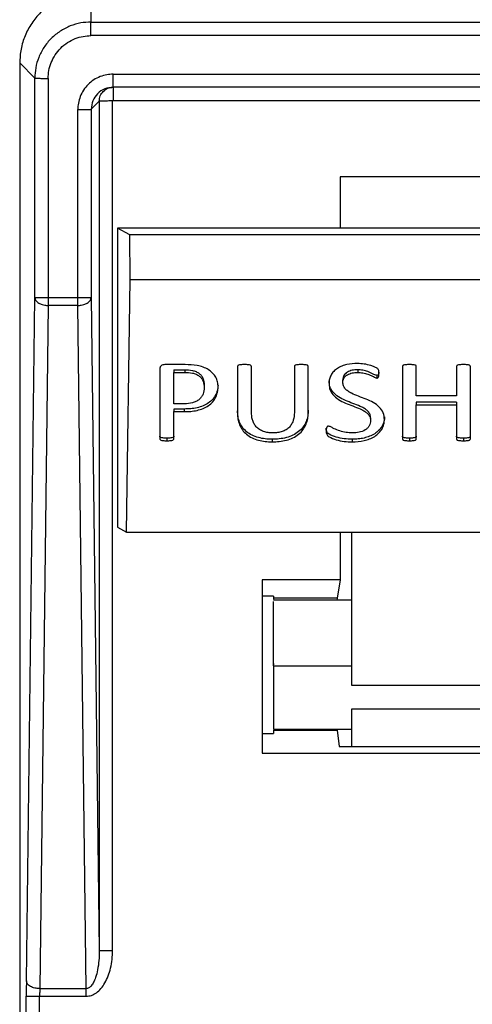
# Model space of a CAD drawing. Header units: millimetres. Extents: x 226 to 954, y 75 to 822.
# Tile 88 of 127: x 856 to 866, y 422 to 444. Entities that reach past the tile are written whole.
import ezdxf

# ---------------------------------------------------------------- set-up
doc = ezdxf.new("R2010")
doc.units = ezdxf.units.MM

msp = doc.modelspace()

# ---------------------------------------------------------------- linework, layer by layer
at = {"color": 179, "linetype": 'Continuous', "lineweight": 25}
for p, q in [((857.424, 444.321), (857.424, 443.64)), ((857.424, 443.64), (884.624, 443.64)), ((884.624, 443.335), (857.424, 443.335)), ((856.165, 442.381), (855.824, 442.721)), ((855.824, 442.721), (855.824, 415.774)), ((857.924, 442.47), (884.124, 442.47)), ((856.165, 437.452), (856.165, 442.381)), ((856.465, 442.376), (856.465, 437.446)), ((884.124, 442.176), (857.924, 442.176)), ((857.611, 441.863), (857.43, 441.681)), ((857.611, 441.863), (857.611, 422.789)), ((857.911, 422.794), (857.911, 441.868)), ((857.924, 441.881), (884.124, 441.881)), ((857.13, 437.446), (857.13, 441.676)), ((857.43, 441.681), (857.43, 437.452)), ((879.024, 440.168), (863.024, 440.168)), ((863.024, 440.168), (863.024, 439.011)), ((858.024, 439.011), (858.024, 432.295)), ((858.296, 438.861), (858.024, 439.011)), ((867.274, 439.011), (858.024, 439.011)), ((883.752, 438.861), (858.296, 438.861)), ((858.305, 437.861), (858.296, 438.861)), ((858.221, 432.187), (858.305, 437.861)), ((858.305, 437.861), (883.743, 437.861)), ((855.975, 422.112), (856.165, 437.452)), ((857.13, 437.446), (856.465, 437.446)), ((857.43, 437.452), (857.611, 422.789)), ((856.465, 437.275), (856.275, 421.936)), ((857.13, 437.275), (856.465, 437.275)), ((857.32, 421.936), (857.13, 437.275)), ((858.974, 435.852), (858.974, 434.28)), ((859.541, 435.949), (859.086, 435.949)), ((859.286, 435.832), (859.532, 435.832)), ((859.286, 435.832), (859.286, 435.773)), ((859.286, 435.773), (859.532, 435.773)), ((859.286, 435.068), (859.286, 435.773)), ((859.532, 435.832), (859.532, 435.773)), ((860.717, 435.907), (860.717, 434.85)), ((861.029, 434.883), (861.029, 435.907)), ((861.994, 435.907), (861.994, 434.871)), ((862.305, 434.867), (862.305, 435.907)), ((863.416, 435.832), (863.416, 435.773)), ((864.422, 435.907), (864.422, 434.28)), ((864.733, 435.244), (864.733, 435.908)), ((865.636, 435.908), (865.636, 435.244)), ((865.947, 434.28), (865.947, 435.907)), ((863.083, 435.547), (863.083, 435.606)), ((863.85, 435.706), (863.85, 435.647)), ((859.97, 435.491), (859.97, 435.432)), ((865.636, 435.244), (864.733, 435.244)), ((865.636, 435.102), (864.733, 435.102)), ((864.733, 435.102), (864.733, 435.043)), ((865.636, 435.102), (865.636, 435.043)), ((859.526, 435.068), (859.286, 435.068)), ((859.52, 434.951), (859.286, 434.951)), ((859.286, 434.951), (859.286, 434.892)), ((859.286, 434.28), (859.286, 434.892)), ((859.286, 434.892), (859.52, 434.892)), ((859.52, 434.951), (859.52, 434.892)), ((864.733, 434.28), (864.733, 435.043)), ((864.733, 435.043), (865.636, 435.043)), ((865.636, 435.043), (865.636, 434.28)), ((863.706, 434.752), (863.706, 434.693)), ((864.017, 434.777), (864.017, 434.718)), ((859.13, 434.297), (859.13, 434.238)), ((861.494, 434.272), (861.494, 434.213)), ((863.294, 434.272), (863.294, 434.213)), ((864.577, 434.297), (864.577, 434.238)), ((865.792, 434.297), (865.792, 434.238)), ((858.024, 432.295), (858.221, 432.187)), ((858.221, 432.187), (883.828, 432.187)), ((863.024, 432.187), (863.024, 431.117)), ((863.274, 432.187), (863.274, 428.753)), ((863.024, 431.117), (861.274, 431.117)), ((861.274, 431.117), (861.274, 427.221)), ((863.024, 431.117), (862.956, 430.701)), ((861.524, 430.752), (861.274, 430.752)), ((861.524, 430.752), (861.524, 430.701)), ((862.956, 430.701), (861.524, 430.701)), ((861.524, 430.701), (861.524, 430.685)), ((862.956, 430.701), (862.951, 430.662)), ((863.274, 430.662), (861.524, 430.662)), ((861.524, 429.238), (861.524, 429.209)), ((861.524, 429.185), (863.274, 429.185)), ((863.274, 428.753), (878.774, 428.753)), ((878.774, 428.208), (863.274, 428.208)), ((863.274, 428.208), (863.274, 427.376)), ((861.274, 427.667), (861.524, 427.667)), ((861.524, 427.762), (863.274, 427.762)), ((861.524, 427.739), (861.524, 427.667)), ((861.524, 427.739), (862.954, 427.739)), ((862.952, 427.762), (862.954, 427.739)), ((862.954, 427.739), (863.003, 427.376)), ((863.003, 427.376), (879.045, 427.376)), ((861.274, 427.221), (880.774, 427.221)), ((856.275, 421.936), (857.32, 421.936)), ((855.973, 405.226), (855.973, 421.77)), ((856.273, 405.22), (856.273, 421.764)), ((856.273, 421.764), (857.32, 421.764))]:
    msp.add_line(p, q, dxfattribs=at)
for points, knots in [([(857.424, 444.321), (857.32, 444.315), (857.11, 444.303), (856.808, 444.208), (856.53, 444.06), (856.286, 443.86), (856.085, 443.616), (855.937, 443.337), (855.842, 443.035), (855.83, 442.826), (855.824, 442.721)], [0, 0, 0, 0, 0.125, 0.250001, 0.375001, 0.5, 0.625001, 0.75, 0.875, 1, 1, 1, 1]), ([(857.424, 443.64), (857.348, 443.636), (857.189, 443.628), (856.955, 443.558), (856.729, 443.441), (856.527, 443.278), (856.364, 443.076), (856.247, 442.85), (856.177, 442.616), (856.169, 442.458), (856.165, 442.381)], [0, 0, 0, 0, 0.116516, 0.240011, 0.368642, 0.499999, 0.631359, 0.759988, 0.883482, 1, 1, 1, 1]), ([(857.424, 443.335), (857.424, 443.372), (857.424, 443.43), (857.424, 443.5), (857.424, 443.548), (857.424, 443.588), (857.424, 443.627), (857.424, 443.635), (857.424, 443.64)], [0, 0, 0, 0, 0.239695, 0.368508, 0.499997, 0.631477, 0.760291, 1, 1, 1, 1]), ([(856.465, 442.376), (856.468, 442.434), (856.474, 442.555), (856.528, 442.733), (856.616, 442.905), (856.741, 443.059), (856.894, 443.184), (857.066, 443.272), (857.245, 443.325), (857.366, 443.332), (857.424, 443.335)], [0, 0, 0, 0, 0.1165164, 0.2400128, 0.3686418, 0.4999994, 0.6313579, 0.7599894, 0.8834839, 1, 1, 1, 1]), ([(857.924, 442.47), (857.876, 442.468), (857.776, 442.462), (857.628, 442.418), (857.485, 442.345), (857.358, 442.242), (857.255, 442.115), (857.182, 441.972), (857.137, 441.824), (857.132, 441.724), (857.13, 441.676)], [0, 0, 0, 0, 0.1165165, 0.2400113, 0.3686403, 0.4999992, 0.6313591, 0.759991, 0.8834862, 1, 1, 1, 1]), ([(857.924, 442.176), (857.924, 442.18), (857.924, 442.186), (857.924, 442.222), (857.924, 442.26), (857.924, 442.307), (857.924, 442.376), (857.924, 442.433), (857.924, 442.47)], [0, 0, 0, 0, 0.2396971, 0.3685262, 0.5000016, 0.6314819, 0.7603084, 1, 1, 1, 1]), ([(856.165, 442.381), (856.169, 442.38), (856.176, 442.379), (856.214, 442.378), (856.253, 442.377), (856.301, 442.376), (856.37, 442.376), (856.427, 442.376), (856.465, 442.376)], [0, 0, 0, 0, 0.239696, 0.368511, 0.499998, 0.631484, 0.760301, 1, 1, 1, 1]), ([(857.924, 442.176), (857.86, 442.168), (857.73, 442.153), (857.566, 442.039), (857.452, 441.875), (857.437, 441.746), (857.43, 441.681)], [0, 0, 0, 0, 0.249999, 0.499998, 0.749998, 1, 1, 1, 1]), ([(857.611, 441.863), (857.616, 441.904), (857.625, 441.986), (857.698, 442.089), (857.801, 442.162), (857.883, 442.171), (857.924, 442.176)], [0, 0, 0, 0, 0.249996, 0.499996, 0.750002, 1, 1, 1, 1]), ([(857.924, 442.176), (857.924, 442.171), (857.924, 442.162), (857.924, 442.094), (857.924, 441.997), (857.924, 441.92), (857.924, 441.881)], [0, 0, 0, 0, 0.250009, 0.50001, 0.749999, 1, 1, 1, 1]), ([(857.911, 441.868), (857.872, 441.868), (857.795, 441.867), (857.696, 441.866), (857.626, 441.865), (857.616, 441.863), (857.611, 441.863)], [0, 0, 0, 0, 0.25, 0.500003, 0.750007, 1, 1, 1, 1]), ([(857.911, 441.868), (857.911, 441.869), (857.912, 441.872), (857.913, 441.875), (857.915, 441.877), (857.917, 441.879), (857.92, 441.88), (857.923, 441.881), (857.924, 441.881)], [0, 0, 0, 0, 0.239355, 0.368276, 0.499947, 0.631641, 0.760525, 1, 1, 1, 1]), ([(857.13, 441.676), (857.167, 441.676), (857.224, 441.676), (857.294, 441.677), (857.341, 441.677), (857.38, 441.678), (857.418, 441.679), (857.425, 441.68), (857.43, 441.681)], [0, 0, 0, 0, 0.239694, 0.368517, 0.499993, 0.631478, 0.760306, 1, 1, 1, 1]), ([(856.165, 437.452), (856.17, 437.429), (856.18, 437.383), (856.244, 437.329), (856.318, 437.297), (856.391, 437.279), (856.439, 437.277), (856.465, 437.275)], [0, 0, 0, 0, 0.249575, 0.499159, 0.692932, 0.832404, 1, 1, 1, 1]), ([(856.465, 437.446), (856.426, 437.446), (856.348, 437.447), (856.25, 437.448), (856.18, 437.45), (856.17, 437.451), (856.165, 437.452)], [0, 0, 0, 0, 0.250001, 0.500004, 0.750007, 1, 1, 1, 1]), ([(856.465, 437.446), (856.465, 437.416), (856.465, 437.354), (856.465, 437.301), (856.465, 437.275)], [0, 0, 0, 0, 0.5, 1, 1, 1, 1]), ([(857.43, 437.452), (857.424, 437.451), (857.414, 437.45), (857.345, 437.448), (857.246, 437.447), (857.168, 437.446), (857.13, 437.446)], [0, 0, 0, 0, 0.2499927, 0.4999953, 0.7499977, 1, 1, 1, 1]), ([(857.13, 437.275), (857.156, 437.277), (857.203, 437.279), (857.276, 437.297), (857.35, 437.329), (857.415, 437.383), (857.425, 437.429), (857.43, 437.452)], [0, 0, 0, 0, 0.167596, 0.307069, 0.500842, 0.750426, 1, 1, 1, 1]), ([(857.13, 437.275), (857.13, 437.301), (857.13, 437.354), (857.13, 437.416), (857.13, 437.446)], [0, 0, 0, 0, 0.5, 1, 1, 1, 1]), ([(859.086, 435.949), (859.071, 435.948), (859.04, 435.945), (859.006, 435.927), (858.987, 435.907), (858.976, 435.883), (858.975, 435.864), (858.974, 435.852)], [0, 0, 0, 0, 0.24956, 0.499282, 0.624334, 0.749998, 1, 1, 1, 1]), ([(859.532, 435.832), (859.59, 435.83), (859.678, 435.828), (859.787, 435.793), (859.859, 435.752), (859.911, 435.695), (859.962, 435.609), (859.967, 435.538), (859.97, 435.491)], [0, 0, 0, 0, 0.2501489, 0.3751592, 0.5001507, 0.6252315, 0.750361, 1, 1, 1, 1]), ([(859.532, 435.773), (859.59, 435.772), (859.678, 435.77), (859.787, 435.734), (859.859, 435.693), (859.911, 435.636), (859.962, 435.55), (859.967, 435.479), (859.97, 435.432)], [0, 0, 0, 0, 0.25015, 0.375161, 0.50015, 0.625236, 0.75037, 1, 1, 1, 1]), ([(860.282, 435.45), (860.28, 435.487), (860.275, 435.56), (860.233, 435.667), (860.163, 435.762), (860.063, 435.839), (859.944, 435.895), (859.77, 435.942), (859.633, 435.946), (859.541, 435.949)], [0, 0, 0, 0, 0.125079, 0.2501, 0.375011, 0.499934, 0.624992, 0.750001, 1, 1, 1, 1]), ([(860.874, 435.949), (860.844, 435.948), (860.8, 435.947), (860.751, 435.939), (860.731, 435.931), (860.723, 435.925), (860.718, 435.916), (860.718, 435.91), (860.717, 435.907)], [0, 0, 0, 0, 0.4997853, 0.7496488, 0.8122888, 0.87485, 0.9374348, 1, 1, 1, 1]), ([(861.029, 435.907), (861.028, 435.91), (861.028, 435.916), (861.023, 435.924), (861.015, 435.931), (860.996, 435.939), (860.948, 435.947), (860.903, 435.948), (860.874, 435.949)], [0, 0, 0, 0, 0.062592, 0.125096, 0.187777, 0.250226, 0.500109, 1, 1, 1, 1]), ([(862.15, 435.949), (862.12, 435.948), (862.076, 435.947), (862.027, 435.939), (862.007, 435.931), (861.999, 435.925), (861.995, 435.916), (861.994, 435.91), (861.994, 435.907)], [0, 0, 0, 0, 0.499808, 0.749647, 0.812288, 0.874847, 0.937433, 1, 1, 1, 1]), ([(862.305, 435.907), (862.305, 435.91), (862.304, 435.916), (862.299, 435.924), (862.291, 435.93), (862.271, 435.939), (862.224, 435.947), (862.18, 435.948), (862.15, 435.949)], [0, 0, 0, 0, 0.0626667, 0.1250735, 0.1878963, 0.2503355, 0.5001554, 1, 1, 1, 1]), ([(863.409, 435.974), (863.329, 435.97), (863.21, 435.963), (863.061, 435.918), (862.959, 435.867), (862.874, 435.798), (862.813, 435.715), (862.778, 435.622), (862.774, 435.558), (862.772, 435.526)], [0, 0, 0, 0, 0.249744, 0.374879, 0.499934, 0.62492, 0.749923, 0.874919, 1, 1, 1, 1]), ([(863.416, 435.832), (863.375, 435.83), (863.293, 435.826), (863.198, 435.791), (863.138, 435.746), (863.094, 435.689), (863.087, 435.639), (863.083, 435.606)], [0, 0, 0, 0, 0.250171, 0.499937, 0.62523, 0.750597, 1, 1, 1, 1]), ([(863.083, 435.547), (863.087, 435.58), (863.094, 435.63), (863.138, 435.687), (863.198, 435.732), (863.293, 435.767), (863.375, 435.771), (863.416, 435.773)], [0, 0, 0, 0, 0.249402, 0.374771, 0.500068, 0.74983, 1, 1, 1, 1]), ([(863.892, 435.75), (863.892, 435.771), (863.892, 435.802), (863.879, 435.844), (863.842, 435.875), (863.786, 435.901), (863.691, 435.936), (863.565, 435.966), (863.461, 435.971), (863.409, 435.974)], [0, 0, 0, 0, 0.12507, 0.187391, 0.249748, 0.374682, 0.499825, 0.749934, 1, 1, 1, 1]), ([(863.85, 435.706), (863.841, 435.708), (863.766, 435.725), (863.674, 435.789), (863.533, 435.826), (863.455, 435.83), (863.416, 435.832)], [0, 0, 0, 0, 0.0622392, 0.4999696, 0.7500571, 1, 1, 1, 1]), ([(863.416, 435.773), (863.455, 435.771), (863.533, 435.768), (863.644, 435.736), (863.731, 435.699), (863.788, 435.67), (863.822, 435.653), (863.841, 435.649), (863.85, 435.647)], [0, 0, 0, 0, 0.249882, 0.499912, 0.750077, 0.87523, 0.937778, 1, 1, 1, 1]), ([(863.89, 435.78), (863.89, 435.77), (863.889, 435.75), (863.883, 435.728), (863.874, 435.715), (863.867, 435.71), (863.859, 435.707), (863.853, 435.706), (863.85, 435.706)], [0, 0, 0, 0, 0.3361671, 0.6677778, 0.7503819, 0.8342493, 0.9165935, 1, 1, 1, 1]), ([(864.577, 435.949), (864.548, 435.948), (864.503, 435.947), (864.455, 435.939), (864.435, 435.931), (864.427, 435.924), (864.423, 435.916), (864.422, 435.91), (864.422, 435.907)], [0, 0, 0, 0, 0.499824, 0.749635, 0.812283, 0.874856, 0.937442, 1, 1, 1, 1]), ([(864.733, 435.908), (864.732, 435.911), (864.732, 435.917), (864.727, 435.925), (864.719, 435.932), (864.699, 435.94), (864.651, 435.947), (864.607, 435.948), (864.577, 435.949)], [0, 0, 0, 0, 0.06257, 0.125071, 0.187774, 0.250112, 0.500153, 1, 1, 1, 1]), ([(865.792, 435.949), (865.762, 435.948), (865.718, 435.947), (865.67, 435.94), (865.65, 435.932), (865.642, 435.925), (865.637, 435.917), (865.636, 435.911), (865.636, 435.908)], [0, 0, 0, 0, 0.499804, 0.74971, 0.812272, 0.874896, 0.937414, 1, 1, 1, 1]), ([(865.947, 435.907), (865.946, 435.91), (865.946, 435.916), (865.941, 435.924), (865.933, 435.931), (865.914, 435.939), (865.866, 435.947), (865.822, 435.948), (865.792, 435.949)], [0, 0, 0, 0, 0.0625745, 0.1251539, 0.187737, 0.2503293, 0.5001917, 1, 1, 1, 1]), ([(863.706, 434.752), (863.704, 434.777), (863.7, 434.827), (863.655, 434.895), (863.591, 434.95), (863.49, 435.008), (863.35, 435.062), (863.181, 435.125), (863.018, 435.198), (862.88, 435.3), (862.784, 435.434), (862.776, 435.535), (862.772, 435.585)], [0, 0, 0, 0, 0.062462, 0.124852, 0.187361, 0.249983, 0.375173, 0.500412, 0.625591, 0.75051, 0.875224, 1, 1, 1, 1]), ([(864.017, 434.718), (864.013, 434.768), (864.004, 434.868), (863.908, 435.002), (863.768, 435.101), (863.604, 435.172), (863.438, 435.237), (863.298, 435.291), (863.198, 435.35), (863.134, 435.404), (863.089, 435.472), (863.085, 435.522), (863.083, 435.547)], [0, 0, 0, 0, 0.12477, 0.249434, 0.374337, 0.499563, 0.624825, 0.750012, 0.81262, 0.875156, 0.937554, 1, 1, 1, 1]), ([(863.85, 435.647), (863.853, 435.647), (863.859, 435.648), (863.867, 435.651), (863.874, 435.657), (863.883, 435.669), (863.891, 435.701), (863.892, 435.73), (863.892, 435.75)], [0, 0, 0, 0, 0.062837, 0.124873, 0.188078, 0.250311, 0.50014, 1, 1, 1, 1]), ([(860.279, 435.478), (860.277, 435.449), (860.273, 435.381), (860.235, 435.277), (860.167, 435.172), (860.068, 435.084), (859.946, 435.019), (859.81, 434.976), (859.666, 434.954), (859.569, 434.952), (859.52, 434.951)], [0, 0, 0, 0, 0.095207, 0.224458, 0.353643, 0.482817, 0.612011, 0.741279, 0.870622, 1, 1, 1, 1]), ([(859.52, 434.892), (859.569, 434.893), (859.666, 434.895), (859.81, 434.917), (859.946, 434.96), (860.068, 435.025), (860.167, 435.113), (860.236, 435.218), (860.276, 435.332), (860.28, 435.41), (860.282, 435.45)], [0, 0, 0, 0, 0.125108, 0.250182, 0.375185, 0.500113, 0.625022, 0.749945, 0.87493, 1, 1, 1, 1]), ([(859.97, 435.432), (859.966, 435.384), (859.959, 435.311), (859.91, 435.222), (859.856, 435.163), (859.786, 435.117), (859.677, 435.075), (859.586, 435.071), (859.526, 435.068)], [0, 0, 0, 0, 0.249739, 0.374931, 0.500046, 0.625127, 0.750293, 1, 1, 1, 1]), ([(862.772, 435.526), (862.776, 435.476), (862.784, 435.375), (862.88, 435.241), (863.018, 435.139), (863.181, 435.067), (863.35, 435.003), (863.49, 434.949), (863.591, 434.891), (863.655, 434.836), (863.7, 434.768), (863.704, 434.718), (863.706, 434.693)], [0, 0, 0, 0, 0.124778, 0.249491, 0.374411, 0.499589, 0.624826, 0.750017, 0.812637, 0.875149, 0.93754, 1, 1, 1, 1]), ([(861.494, 434.272), (861.442, 434.273), (861.337, 434.277), (861.183, 434.306), (861.04, 434.359), (860.915, 434.438), (860.82, 434.54), (860.757, 434.657), (860.723, 434.782), (860.719, 434.866), (860.717, 434.909)], [0, 0, 0, 0, 0.1250908, 0.2501332, 0.3750866, 0.4999805, 0.6248815, 0.7498788, 0.8749194, 1, 1, 1, 1]), ([(861.512, 434.414), (861.476, 434.416), (861.405, 434.418), (861.301, 434.443), (861.208, 434.488), (861.133, 434.551), (861.081, 434.628), (861.037, 434.738), (861.032, 434.825), (861.029, 434.883)], [0, 0, 0, 0, 0.1251053, 0.250097, 0.375009, 0.4999504, 0.6249753, 0.7500799, 1, 1, 1, 1]), ([(862.305, 434.926), (862.303, 434.882), (862.299, 434.795), (862.262, 434.666), (862.194, 434.546), (862.095, 434.44), (861.966, 434.359), (861.816, 434.305), (861.657, 434.277), (861.548, 434.273), (861.494, 434.272)], [0, 0, 0, 0, 0.125083, 0.250113, 0.375097, 0.499994, 0.624887, 0.749861, 0.87491, 1, 1, 1, 1]), ([(860.717, 434.85), (860.719, 434.807), (860.723, 434.723), (860.757, 434.598), (860.82, 434.481), (860.915, 434.379), (861.04, 434.3), (861.183, 434.248), (861.337, 434.218), (861.442, 434.214), (861.494, 434.213)], [0, 0, 0, 0, 0.1250808, 0.2501215, 0.3751157, 0.5000197, 0.6249138, 0.7498673, 0.8749091, 1, 1, 1, 1]), ([(861.494, 434.213), (861.548, 434.214), (861.657, 434.218), (861.816, 434.246), (861.966, 434.3), (862.095, 434.381), (862.194, 434.487), (862.262, 434.607), (862.299, 434.736), (862.303, 434.823), (862.305, 434.867)], [0, 0, 0, 0, 0.12509, 0.250139, 0.375113, 0.500004, 0.624906, 0.749887, 0.874918, 1, 1, 1, 1]), ([(861.994, 434.871), (861.99, 434.814), (861.985, 434.729), (861.94, 434.62), (861.888, 434.545), (861.813, 434.483), (861.721, 434.441), (861.618, 434.418), (861.547, 434.415), (861.512, 434.414)], [0, 0, 0, 0, 0.249862, 0.374973, 0.499993, 0.624927, 0.749855, 0.874869, 1, 1, 1, 1]), ([(864.013, 434.741), (864.011, 434.717), (864.007, 434.656), (863.968, 434.564), (863.898, 434.47), (863.802, 434.393), (863.687, 434.336), (863.561, 434.297), (863.429, 434.275), (863.339, 434.273), (863.294, 434.272)], [0, 0, 0, 0, 0.086685, 0.217119, 0.347528, 0.47794, 0.608398, 0.738878, 0.869429, 1, 1, 1, 1]), ([(863.294, 434.213), (863.384, 434.218), (863.519, 434.225), (863.687, 434.277), (863.802, 434.334), (863.898, 434.412), (863.968, 434.505), (864.011, 434.609), (864.015, 434.682), (864.017, 434.718)], [0, 0, 0, 0, 0.249707, 0.374788, 0.499844, 0.624855, 0.749868, 0.874903, 1, 1, 1, 1]), ([(863.706, 434.693), (863.701, 434.652), (863.693, 434.591), (863.639, 434.521), (863.566, 434.465), (863.448, 434.422), (863.348, 434.417), (863.298, 434.414)], [0, 0, 0, 0, 0.24932, 0.374592, 0.499871, 0.749596, 1, 1, 1, 1]), ([(862.761, 434.565), (862.758, 434.565), (862.751, 434.565), (862.742, 434.562), (862.734, 434.557), (862.726, 434.549), (862.719, 434.537), (862.711, 434.506), (862.71, 434.48), (862.71, 434.459)], [0, 0, 0, 0, 0.062623, 0.125128, 0.187751, 0.250441, 0.37516, 0.500502, 1, 1, 1, 1]), ([(863.294, 434.272), (863.233, 434.274), (863.112, 434.278), (862.935, 434.318), (862.81, 434.364), (862.738, 434.41), (862.711, 434.456), (862.71, 434.493), (862.71, 434.518)], [0, 0, 0, 0, 0.250239, 0.500489, 0.750246, 0.812641, 0.875041, 1, 1, 1, 1]), ([(862.71, 434.459), (862.71, 434.434), (862.711, 434.397), (862.738, 434.352), (862.81, 434.305), (862.935, 434.259), (863.112, 434.219), (863.233, 434.215), (863.294, 434.213)], [0, 0, 0, 0, 0.1249494, 0.1873497, 0.2497528, 0.4995087, 0.749759, 1, 1, 1, 1]), ([(863.298, 434.414), (863.25, 434.416), (863.153, 434.419), (863.015, 434.457), (862.906, 434.498), (862.836, 434.535), (862.796, 434.558), (862.773, 434.563), (862.761, 434.565)], [0, 0, 0, 0, 0.250027, 0.500023, 0.750173, 0.875313, 0.937859, 1, 1, 1, 1]), ([(859.13, 434.297), (859.1, 434.298), (859.056, 434.299), (859.007, 434.306), (858.988, 434.315), (858.98, 434.321), (858.975, 434.33), (858.975, 434.336), (858.974, 434.339)], [0, 0, 0, 0, 0.49973, 0.749468, 0.812312, 0.874787, 0.937416, 1, 1, 1, 1]), ([(858.974, 434.28), (858.975, 434.277), (858.975, 434.271), (858.98, 434.263), (858.988, 434.256), (859.007, 434.247), (859.056, 434.24), (859.1, 434.239), (859.13, 434.238)], [0, 0, 0, 0, 0.0625837, 0.1252133, 0.1876883, 0.2505204, 0.5002688, 1, 1, 1, 1]), ([(859.286, 434.339), (859.285, 434.336), (859.285, 434.33), (859.279, 434.322), (859.271, 434.315), (859.252, 434.306), (859.204, 434.299), (859.159, 434.298), (859.13, 434.297)], [0, 0, 0, 0, 0.062685, 0.125096, 0.187888, 0.250393, 0.50024, 1, 1, 1, 1]), ([(859.13, 434.238), (859.159, 434.239), (859.204, 434.24), (859.252, 434.247), (859.271, 434.256), (859.279, 434.263), (859.285, 434.271), (859.285, 434.277), (859.286, 434.28)], [0, 0, 0, 0, 0.499762, 0.749609, 0.812114, 0.874907, 0.93734, 1, 1, 1, 1]), ([(864.577, 434.297), (864.548, 434.298), (864.503, 434.299), (864.455, 434.306), (864.435, 434.315), (864.427, 434.321), (864.423, 434.33), (864.422, 434.336), (864.422, 434.339)], [0, 0, 0, 0, 0.499735, 0.749458, 0.81231, 0.874773, 0.937409, 1, 1, 1, 1]), ([(864.422, 434.28), (864.422, 434.277), (864.423, 434.271), (864.427, 434.263), (864.435, 434.256), (864.455, 434.247), (864.503, 434.241), (864.548, 434.239), (864.577, 434.238)], [0, 0, 0, 0, 0.062592, 0.125228, 0.187674, 0.250539, 0.500258, 1, 1, 1, 1]), ([(864.733, 434.339), (864.732, 434.336), (864.732, 434.33), (864.727, 434.322), (864.719, 434.315), (864.7, 434.307), (864.651, 434.299), (864.607, 434.298), (864.577, 434.297)], [0, 0, 0, 0, 0.062579, 0.125118, 0.187726, 0.25029, 0.500243, 1, 1, 1, 1]), ([(864.577, 434.238), (864.607, 434.239), (864.651, 434.24), (864.7, 434.248), (864.719, 434.256), (864.727, 434.263), (864.732, 434.271), (864.732, 434.277), (864.733, 434.28)], [0, 0, 0, 0, 0.499746, 0.749685, 0.81224, 0.874846, 0.937398, 1, 1, 1, 1]), ([(865.792, 434.297), (865.762, 434.298), (865.718, 434.299), (865.669, 434.307), (865.649, 434.315), (865.641, 434.322), (865.637, 434.33), (865.636, 434.336), (865.636, 434.339)], [0, 0, 0, 0, 0.4997319, 0.7495335, 0.8123187, 0.8748258, 0.9374297, 1, 1, 1, 1]), ([(865.636, 434.28), (865.636, 434.277), (865.637, 434.271), (865.641, 434.263), (865.649, 434.256), (865.669, 434.248), (865.718, 434.24), (865.762, 434.239), (865.792, 434.238)], [0, 0, 0, 0, 0.062593, 0.125195, 0.187684, 0.25048, 0.50028, 1, 1, 1, 1]), ([(865.947, 434.339), (865.946, 434.336), (865.946, 434.33), (865.941, 434.322), (865.933, 434.315), (865.914, 434.306), (865.866, 434.299), (865.822, 434.298), (865.792, 434.297)], [0, 0, 0, 0, 0.062585, 0.125224, 0.187704, 0.250504, 0.500285, 1, 1, 1, 1]), ([(865.792, 434.238), (865.822, 434.239), (865.866, 434.24), (865.914, 434.247), (865.933, 434.256), (865.941, 434.263), (865.946, 434.271), (865.946, 434.277), (865.947, 434.28)], [0, 0, 0, 0, 0.499721, 0.749504, 0.812317, 0.874797, 0.937414, 1, 1, 1, 1]), ([(861.524, 429.185), (861.524, 429.09), (861.524, 428.9), (861.524, 428.628), (861.524, 428.379), (861.524, 428.161), (861.524, 427.983), (861.524, 427.854), (861.524, 427.775), (861.524, 427.768), (861.524, 427.764)], [0, 0, 0, 0, 0.126494, 0.252989, 0.379482, 0.505976, 0.632472, 0.758965, 0.885459, 1, 1, 1, 1]), ([(857.32, 421.764), (857.359, 421.768), (857.44, 421.777), (857.554, 421.841), (857.656, 421.938), (857.745, 422.068), (857.817, 422.224), (857.871, 422.402), (857.905, 422.594), (857.909, 422.727), (857.911, 422.794)], [0, 0, 0, 0, 0.090704, 0.187598, 0.29529, 0.415696, 0.548694, 0.692419, 0.844044, 1, 1, 1, 1]), ([(857.611, 422.789), (857.61, 422.715), (857.607, 422.571), (857.579, 422.369), (857.538, 422.205), (857.489, 422.083), (857.441, 422.003), (857.391, 421.957), (857.35, 421.938), (857.329, 421.936), (857.32, 421.936)], [0, 0, 0, 0, 0.234474, 0.453895, 0.645872, 0.765987, 0.863268, 0.938649, 0.970328, 1, 1, 1, 1]), ([(857.611, 422.789), (857.616, 422.79), (857.626, 422.791), (857.696, 422.793), (857.795, 422.794), (857.872, 422.794), (857.911, 422.794)], [0, 0, 0, 0, 0.250007, 0.500008, 0.749999, 1, 1, 1, 1]), ([(855.975, 422.112), (855.974, 422.059), (855.973, 421.954), (855.973, 421.831), (855.973, 421.77)], [0, 0, 0, 0, 0.500007, 1, 1, 1, 1]), ([(856.275, 421.936), (856.237, 421.938), (856.18, 421.942), (856.11, 421.964), (856.063, 421.987), (856.024, 422.015), (855.986, 422.056), (855.979, 422.09), (855.975, 422.112)], [0, 0, 0, 0, 0.239653, 0.368484, 0.500003, 0.631513, 0.760349, 1, 1, 1, 1]), ([(856.275, 421.936), (856.274, 421.909), (856.273, 421.857), (856.273, 421.795), (856.273, 421.764)], [0, 0, 0, 0, 0.5000263, 1, 1, 1, 1]), ([(857.32, 421.764), (857.32, 421.795), (857.32, 421.857), (857.32, 421.909), (857.32, 421.936)], [0, 0, 0, 0, 0.5, 1, 1, 1, 1]), ([(855.973, 421.77), (855.977, 421.769), (855.984, 421.768), (856.022, 421.767), (856.061, 421.766), (856.109, 421.765), (856.178, 421.765), (856.235, 421.764), (856.273, 421.764)], [0, 0, 0, 0, 0.239708, 0.368522, 0.500006, 0.631492, 0.760307, 1, 1, 1, 1])]:
    msp.add_open_spline(points, degree=3, knots=knots, dxfattribs=at)
for points in [[(861.524, 430.662), (861.524, 430.661), (861.524, 430.66), (861.524, 430.659)], [(861.524, 430.541), (861.524, 430.578), (861.524, 430.606), (861.524, 430.628)], [(861.524, 430.402), (861.524, 430.457), (861.524, 430.503), (861.524, 430.541)], [(861.524, 430.218), (861.524, 430.286), (861.524, 430.348), (861.524, 430.402)], [(861.524, 429.995), (861.524, 430.075), (861.524, 430.15), (861.524, 430.218)], [(861.524, 429.742), (861.524, 429.83), (861.524, 429.915), (861.524, 429.995)], [(861.524, 429.468), (861.524, 429.562), (861.524, 429.653), (861.524, 429.742)], [(861.524, 429.185), (861.524, 429.28), (861.524, 429.375), (861.524, 429.468)]]:
    msp.add_open_spline(points, degree=3, dxfattribs=at)

doc.saveas('drawing.dxf')
